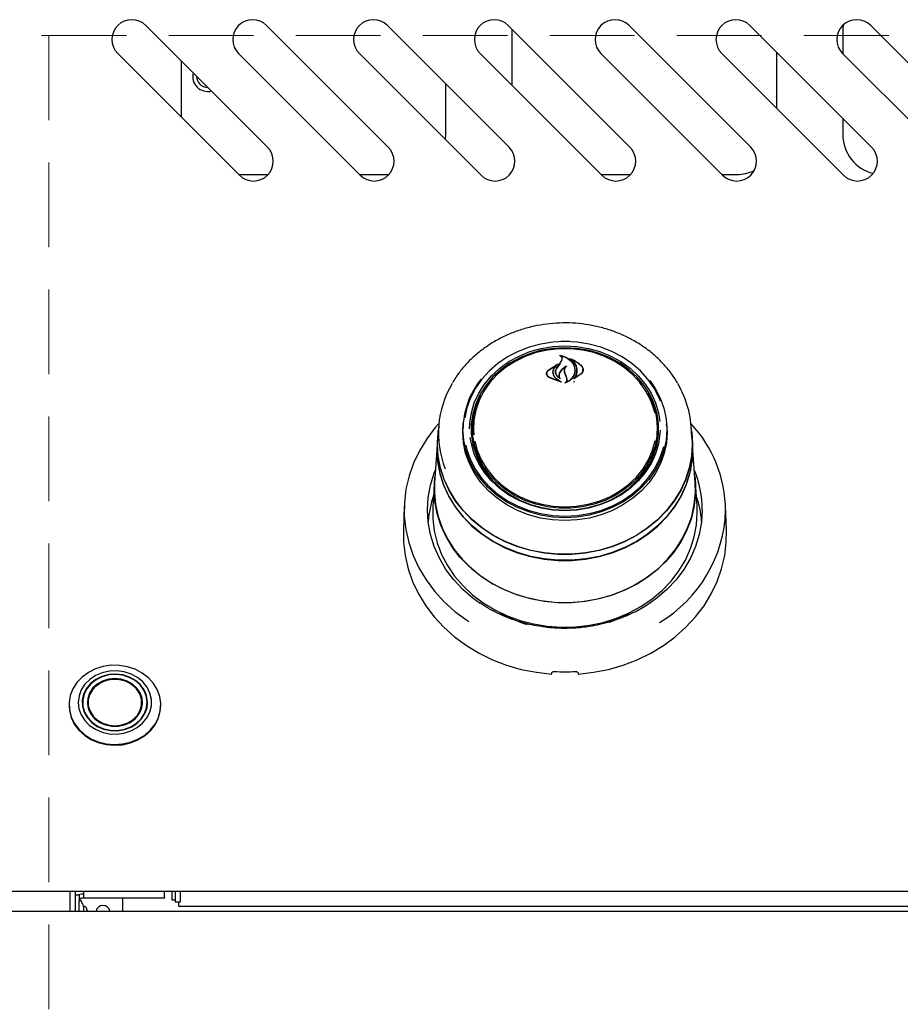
# Model space of a CAD drawing. Header units: inches. Extents: x 42 to 206, y 24 to 147.
# Tile 4 of 47: x 70 to 78, y 47 to 56. Entities that reach past the tile are written whole.
import ezdxf

# ---------------------------------------------------------------- set-up
doc = ezdxf.new("R2010")
doc.units = ezdxf.units.IN
doc.header["$LTSCALE"] = 16
doc.header["$MEASUREMENT"] = 0
doc.linetypes.add('HIDDEN', pattern=[0.075, 0.05, -0.025])
doc.layers.add('FORMAT', color=7, linetype='Continuous')

msp = doc.modelspace()

# ---------------------------------------------------------------- linework, layer by layer
at = {"color": 7, "linetype": 'Continuous', "lineweight": 25}
for p, q in [((72.2679, 55.2267), (71.1188, 56.3758)), ((73.4089, 55.2267), (72.2598, 56.3758)), ((74.5499, 55.2267), (73.4008, 56.3758)), ((75.6909, 55.2267), (74.5418, 56.3758)), ((76.8319, 55.2267), (75.6828, 56.3758)), ((77.9729, 55.2267), (76.8238, 56.3758)), ((77.7035, 56.3795), (77.7018, 56.3431)), ((79.1139, 55.2267), (77.9648, 56.3758)), ((74.5768, 56.3408), (74.5768, 55.8105)), ((77.7018, 56.3431), (77.7018, 56.1085)), ((70.8536, 56.1106), (72.0027, 54.9615)), ((71.9946, 56.1106), (73.1437, 54.9615)), ((73.1356, 56.1106), (74.2847, 54.9615)), ((74.2766, 56.1106), (75.4257, 54.9615)), ((75.4176, 56.1106), (76.5667, 54.9615)), ((76.5586, 56.1106), (77.7077, 54.9615)), ((77.0768, 55.5925), (77.0768, 56.1228)), ((77.6996, 56.1106), (78.8487, 54.9615)), ((71.4518, 56.0428), (71.4518, 55.5125)), ((71.6003, 55.8879), (71.6008, 55.8938)), ((73.9518, 55.3431), (73.9518, 55.8248)), ((71.7018, 55.7907), (71.7038, 55.7907)), ((77.7018, 55.4978), (77.7018, 55.3431)), ((73.949, 55.2973), (73.9518, 55.3431)), ((71.9962, 54.9681), (72.2741, 54.9681)), ((73.1372, 54.9681), (73.4151, 54.9681)), ((75.4192, 54.9681), (75.6971, 54.9681)), ((76.5602, 54.9681), (76.7018, 54.9681)), ((74.9871, 53.3222), (75.0768, 53.3261)), ((75.0768, 53.3261), (75.1433, 53.3239)), ((75.0309, 53.1829), (75.0484, 53.2147)), ((75.0327, 53.1854), (75.0503, 53.2184)), ((75.0382, 53.2583), (75.0382, 53.2529)), ((75.0505, 53.2197), (75.0505, 53.2256)), ((75.1342, 53.2246), (75.1342, 53.2201)), ((74.9185, 53.1178), (75.0106, 53.1759)), ((74.92, 53.1188), (74.9979, 53.1713)), ((74.9991, 53.1701), (74.9713, 53.1369)), ((74.9994, 53.1677), (74.9994, 53.1707)), ((75.0005, 53.1371), (75.0327, 53.1854)), ((75.1704, 53.1168), (75.1704, 53.1185)), ((75.247, 53.1134), (75.247, 53.1248)), ((74.9059, 53.0886), (74.9059, 53.0758)), ((75.0417, 53.0066), (74.9265, 53.0513)), ((75.0333, 53.0096), (74.9277, 53.0531)), ((74.9631, 53.0986), (74.9631, 53.0904)), ((74.9899, 53.103), (74.9899, 53.1017)), ((74.99, 53.0442), (75.0343, 53.011)), ((74.9914, 53.0453), (75.0426, 53.008)), ((75.0219, 53.071), (75.0219, 53.0574)), ((75.0257, 53.0468), (75.0257, 53.0469)), ((75.0824, 53.0742), (75.0735, 53.0991)), ((75.0736, 53.1146), (75.0736, 53.0989)), ((75.0843, 53.0753), (75.0754, 53.1006)), ((75.0941, 53.0442), (75.0824, 53.0742)), ((75.096, 53.0446), (75.0843, 53.0753)), ((75.096, 53.0225), (75.096, 53.0323)), ((75.2315, 53.0837), (75.1633, 53.0371)), ((75.1686, 53.0432), (75.1686, 53.0431)), ((75.23, 53.086), (75.1701, 53.0425)), ((75.162, 53.0066), (75.1686, 53.0173)), ((73.8836, 52.5861), (73.8765, 52.4834)), ((74.1115, 52.5344), (74.1167, 52.6217)), ((74.1158, 52.61), (74.1141, 52.5859)), ((74.2018, 52.5421), (74.2034, 52.588)), ((74.2053, 52.6158), (74.2034, 52.588)), ((75.9502, 52.588), (75.9482, 52.6158)), ((76.0394, 52.5859), (76.0377, 52.61)), ((76.2771, 52.4834), (76.2699, 52.5861)), ((73.8742, 52.4835), (73.8704, 52.4297)), ((73.8743, 52.4204), (73.8765, 52.4834)), ((75.9599, 52.5065), (75.9608, 52.5411)), ((76.2831, 52.4297), (76.2793, 52.4835)), ((76.2853, 52.3664), (76.2831, 52.4297)), ((73.8682, 52.3668), (73.8465, 52.0564)), ((76.307, 52.0564), (76.2853, 52.3668)), ((73.8443, 52.0563), (73.829, 51.8386)), ((76.3245, 51.8386), (76.3092, 52.0563)), ((73.5594, 51.8392), (73.5513, 51.6056)), ((76.3268, 51.7731), (76.3245, 51.8386)), ((76.6023, 51.6056), (76.5941, 51.8392)), ((75.0472, 50.6909), (75.0472, 50.6809)), ((75.1063, 50.6804), (75.1063, 50.6909)), ((70.3937, 49.9574), (70.3937, 49.9506)), ((70.5216, 49.9538), (70.5203, 49.9456)), ((70.5216, 49.9801), (70.5216, 49.9375)), ((71.1319, 49.9375), (71.1319, 49.9801)), ((71.1332, 49.9456), (71.1319, 49.9538)), ((71.2598, 49.9506), (71.2598, 49.9574)), ((70.574, 49.9453), (70.5712, 49.9348)), ((70.574, 49.9455), (70.5806, 49.908)), ((70.5806, 49.908), (70.5816, 49.903)), ((71.0719, 49.903), (71.0729, 49.908)), ((71.0729, 49.908), (71.0795, 49.9455)), ((71.0823, 49.9348), (71.0795, 49.9453)), ((101.9518, 48.1955), (68.4518, 48.1955)), ((70.4018, 48.1955), (70.4018, 48.008)), ((70.4518, 48.1955), (70.4518, 48.008)), ((70.5298, 48.1955), (70.5298, 48.1384)), ((71.2958, 48.1384), (71.2958, 48.1955)), ((71.368, 48.1115), (71.368, 48.1955)), ((71.3971, 48.1955), (71.3971, 48.0965)), ((71.4471, 48.0965), (71.4471, 48.1955)), ((70.4518, 48.1619), (70.4898, 48.1619)), ((70.4898, 48.1619), (70.4898, 48.0994)), ((70.4898, 48.0293), (70.4898, 48.0994)), ((70.5298, 48.1686), (70.5098, 48.1686)), ((70.5298, 48.1306), (70.5098, 48.1306)), ((70.5298, 48.1306), (70.5298, 48.1384)), ((71.2958, 48.1306), (70.5298, 48.1306)), ((70.9018, 48.008), (70.9018, 48.1306)), ((71.2958, 48.1384), (71.2958, 48.1306)), ((71.3971, 48.1115), (71.368, 48.1115)), ((71.3971, 48.0965), (71.4471, 48.0965)), ((71.4305, 48.0535), (71.4305, 48.0965)), ((68.4898, 48.008), (101.9138, 48.008)), ((70.4898, 48.008), (70.4898, 48.0293)), ((70.5328, 48.0375), (70.5328, 48.0411)), ((70.5328, 48.008), (70.5328, 48.0375)), ((70.5675, 48.008), (70.5598, 48.0367)), ((98.973, 48.0535), (71.4305, 48.0535))]:
    msp.add_line(p, q, dxfattribs=at)
at = {"color": 7, "linetype": 'Continuous', "lineweight": 25, "flags": 128}
for points in [[(75.0768, 53.3906), (74.9619, 53.3846), (74.8487, 53.3666), (74.7388, 53.337), (74.6338, 53.2961), (74.5353, 53.2445), (74.4447, 53.183), (74.3633, 53.1126), (74.2923, 53.0341), (74.2328, 52.9488), (74.1856, 52.8579), (74.1513, 52.7627), (74.1313, 52.6698)], [(74.1772, 52.5653), (74.179, 52.6191), (74.1931, 52.7162), (74.2212, 52.8109), (74.2628, 52.9019), (74.3172, 52.9876), (74.3836, 53.0668), (74.461, 53.1381), (74.548, 53.2005), (74.6434, 53.2529), (74.7456, 53.2945), (74.853, 53.3248), (74.964, 53.3431), (75.0768, 53.3492)], [(75.0768, 53.3316), (74.9658, 53.3255), (74.8565, 53.3075), (74.7507, 53.2777), (74.6501, 53.2367), (74.5562, 53.1851), (74.4705, 53.1237), (74.3944, 53.0535), (74.329, 52.9756), (74.2754, 52.8912), (74.2345, 52.8016), (74.2068, 52.7083), (74.1929, 52.6128), (74.1929, 52.5164), (74.2068, 52.4209), (74.2345, 52.3276), (74.2754, 52.238), (74.329, 52.1536), (74.3944, 52.0757), (74.4705, 52.0055), (74.5562, 51.9441), (74.6501, 51.8925), (74.7507, 51.8515), (74.8565, 51.8217), (74.9658, 51.8037), (75.0768, 51.7976), (75.1878, 51.8037), (75.297, 51.8217), (75.4028, 51.8515), (75.5034, 51.8925), (75.5973, 51.9441), (75.683, 52.0055), (75.7592, 52.0757), (75.8245, 52.1536), (75.8781, 52.238), (75.919, 52.3276), (75.9467, 52.4209), (75.9606, 52.5164), (75.9606, 52.6128), (75.9467, 52.7083), (75.919, 52.8016), (75.8781, 52.8912), (75.8245, 52.9756), (75.7592, 53.0535), (75.683, 53.1237), (75.5973, 53.1851), (75.5034, 53.2367), (75.4028, 53.2777), (75.297, 53.3075), (75.1878, 53.3255), (75.0768, 53.3316)], [(75.9251, 52.7168), (75.9189, 52.7421), (75.8874, 52.834), (75.8426, 52.9217), (75.7852, 53.0037), (75.7162, 53.0786), (75.6367, 53.1453), (75.548, 53.2026), (75.4516, 53.2497), (75.349, 53.2856), (75.2419, 53.31), (75.1321, 53.3222), (75.0214, 53.3222), (74.9116, 53.31), (74.8046, 53.2856), (74.702, 53.2497), (74.6055, 53.2026), (74.5168, 53.1453), (74.4373, 53.0786), (74.3683, 53.0037), (74.3109, 52.9217), (74.2661, 52.834), (74.2346, 52.7421), (74.2169, 52.6475), (74.2134, 52.5517), (74.2164, 52.5083)], [(75.042, 53.3928), (75.0768, 53.3933), (75.1206, 53.3925)], [(75.9803, 52.828), (75.9679, 52.8579), (75.9207, 52.9488), (75.8612, 53.0341), (75.7902, 53.1126), (75.7088, 53.183), (75.6182, 53.2445), (75.5197, 53.2961), (75.4147, 53.337), (75.3049, 53.3666), (75.1916, 53.3846), (75.0768, 53.3906)], [(75.0768, 53.3492), (75.1895, 53.3431), (75.3005, 53.3248), (75.4079, 53.2945), (75.5101, 53.2529), (75.6055, 53.2005), (75.6925, 53.1381), (75.7699, 53.0668), (75.8363, 52.9876), (75.8907, 52.9019), (75.9323, 52.8109), (75.9604, 52.7162), (75.9731, 52.636)], [(75.8785, 53.0211), (75.9292, 52.9471), (75.9769, 52.8552), (76.0115, 52.7591), (76.0324, 52.6601), (76.0395, 52.5596), (76.0324, 52.4591), (76.0115, 52.3601), (75.9769, 52.264), (75.9292, 52.1722), (75.869, 52.086), (75.7973, 52.0067), (75.7151, 51.9356), (75.6236, 51.8735), (75.5241, 51.8214), (75.4181, 51.7801), (75.3071, 51.7501), (75.1928, 51.732), (75.0768, 51.7259), (74.9607, 51.732), (74.8464, 51.7501), (74.7354, 51.7801), (74.6294, 51.8214), (74.5299, 51.8735), (74.4384, 51.9356), (74.3562, 52.0067), (74.2845, 52.086), (74.2243, 52.1722), (74.1766, 52.264), (74.142, 52.3601), (74.1211, 52.4591), (74.1141, 52.5596), (74.1141, 52.5596)], [(75.8612, 52.9019), (75.8751, 52.8761), (75.9137, 52.7852), (75.9386, 52.6907), (75.9494, 52.5943), (75.9458, 52.4975), (75.9279, 52.4018), (75.8961, 52.3089), (75.8508, 52.2203), (75.7928, 52.1375), (75.7231, 52.0618), (75.6427, 51.9944), (75.553, 51.9364), (75.4556, 51.8889), (75.3519, 51.8525), (75.2436, 51.8279), (75.1327, 51.8155), (75.0208, 51.8155), (74.9099, 51.8279), (74.8017, 51.8525), (74.698, 51.8889), (74.6005, 51.9364), (74.5108, 51.9944), (74.4305, 52.0618), (74.3607, 52.1375), (74.3027, 52.2203), (74.2574, 52.3089), (74.2256, 52.4018), (74.2077, 52.4975), (74.2042, 52.5943), (74.2149, 52.6907), (74.2398, 52.7852), (74.2784, 52.8761), (74.28, 52.8793)], [(73.8861, 52.615), (73.8526, 52.5769), (73.7717, 52.4709), (73.7029, 52.3587), (73.647, 52.2412), (73.6044, 52.1197), (73.5756, 51.9951), (73.5608, 51.8687), (73.5602, 51.7417), (73.5737, 51.6152), (73.6013, 51.4905), (73.6426, 51.3686), (73.6973, 51.2507), (73.7649, 51.138), (73.8447, 51.0314), (73.9361, 50.932), (74.0381, 50.8407), (74.1498, 50.7584), (74.1683, 50.7462)], [(76.0368, 52.6217), (76.0421, 52.5344), (76.035, 52.4337), (76.014, 52.3344), (75.9793, 52.238), (75.9315, 52.1459), (75.8712, 52.0596), (75.7993, 51.9801), (75.7169, 51.9087), (75.6251, 51.8465), (75.5254, 51.7942), (75.4191, 51.7528), (75.3078, 51.7228), (75.1931, 51.7046), (75.0768, 51.6985), (74.9604, 51.7046), (74.8457, 51.7228), (74.7345, 51.7528), (74.6282, 51.7942), (74.5284, 51.8465), (74.4366, 51.9087), (74.3542, 51.9801), (74.2823, 52.0596), (74.222, 52.1459), (74.1742, 52.238), (74.1395, 52.3344), (74.1185, 52.4337), (74.1115, 52.5344)], [(73.872, 52.4204), (73.879, 52.5332), (73.881, 52.5476)], [(76.2726, 52.5476), (76.2745, 52.5332), (76.2815, 52.4204), (76.2745, 52.3076), (76.2534, 52.1961), (76.2185, 52.0872), (76.1702, 51.9823), (76.1091, 51.8825), (76.0359, 51.789), (75.9514, 51.7029), (75.8567, 51.6252), (75.7529, 51.5568), (75.6411, 51.4986), (75.5227, 51.4511), (75.3991, 51.415), (75.2717, 51.3908), (75.142, 51.3785), (75.0115, 51.3785), (74.8818, 51.3908), (74.7544, 51.415), (74.6308, 51.4511), (74.5124, 51.4986), (74.4006, 51.5568), (74.2968, 51.6252), (74.2021, 51.7029), (74.1176, 51.789), (74.0444, 51.8825), (73.9833, 51.9823), (73.935, 52.0872), (73.9001, 52.1961), (73.879, 52.3076), (73.872, 52.4204), (73.872, 52.4204)], [(76.2771, 52.4834), (76.2793, 52.4204), (76.2722, 52.3078), (76.2511, 52.1965), (76.2163, 52.0879), (76.1681, 51.9831), (76.1071, 51.8835), (76.0341, 51.7902), (75.9498, 51.7042), (75.8552, 51.6267), (75.7516, 51.5584), (75.64, 51.5003), (75.5218, 51.453), (75.3985, 51.417), (75.2713, 51.3927), (75.1419, 51.3805), (75.0117, 51.3805), (74.8822, 51.3927), (74.7551, 51.417), (74.6317, 51.453), (74.5135, 51.5003), (74.4019, 51.5584), (74.2983, 51.6267), (74.2037, 51.7042), (74.1195, 51.7902), (74.0464, 51.8835), (73.9854, 51.9831), (73.9372, 52.0879), (73.9024, 52.1965), (73.8813, 52.3078), (73.8743, 52.4204)], [(75.9761, 52.5532), (75.9745, 52.5213), (75.9604, 52.4242), (75.9323, 52.3295), (75.8907, 52.2385), (75.8363, 52.1528), (75.7699, 52.0736), (75.6925, 52.0023), (75.6055, 51.94), (75.5101, 51.8875), (75.4079, 51.8459), (75.3005, 51.8156), (75.1895, 51.7973), (75.0768, 51.7912), (74.964, 51.7973), (74.853, 51.8156), (74.7456, 51.8459), (74.6434, 51.8875), (74.548, 51.94), (74.461, 52.0023), (74.3836, 52.0736), (74.3172, 52.1528), (74.2628, 52.2385), (74.2212, 52.3295), (74.1931, 52.4242), (74.1828, 52.4832)], [(73.8704, 52.4297), (73.8682, 52.3664), (73.8753, 52.2532), (73.8964, 52.1414), (73.9315, 52.0322), (73.9799, 51.9269), (74.0412, 51.8268), (74.1146, 51.733), (74.1993, 51.6466), (74.2943, 51.5687), (74.3985, 51.5001), (74.5107, 51.4417), (74.6294, 51.3941), (74.7534, 51.3579), (74.8812, 51.3335), (75.0113, 51.3213), (75.1422, 51.3213), (75.2723, 51.3335), (75.4001, 51.3579), (75.5241, 51.3941), (75.6429, 51.4417), (75.755, 51.5001), (75.8592, 51.5687), (75.9542, 51.6466), (76.0389, 51.733), (76.1123, 51.8268), (76.1736, 51.9269), (76.2221, 52.0322), (76.2571, 52.1414), (76.2782, 52.2532), (76.2853, 52.3664), (76.2853, 52.3664)], [(76.2652, 52.1876), (76.2549, 52.1423), (76.22, 52.0333), (76.1716, 51.9282), (76.1104, 51.8283), (76.0371, 51.7346), (75.9526, 51.6484), (75.8577, 51.5706), (75.7537, 51.5022), (75.6418, 51.4438), (75.5233, 51.3963), (75.3995, 51.3602), (75.2719, 51.3359), (75.1421, 51.3237), (75.0114, 51.3237), (74.8816, 51.3359), (74.754, 51.3602), (74.6302, 51.3963), (74.5117, 51.4438), (74.3998, 51.5022), (74.2958, 51.5706), (74.201, 51.6484), (74.1164, 51.7346), (74.0431, 51.8283), (73.9819, 51.9282), (73.9336, 52.0333), (73.8986, 52.1423), (73.8775, 52.2539), (73.8704, 52.3669), (73.8707, 52.3908)], [(74.1401, 52.4123), (74.1513, 52.3677), (74.1856, 52.2725), (74.2328, 52.1816), (74.2923, 52.0963), (74.3633, 52.0178), (74.4447, 51.9474), (74.5353, 51.8859), (74.6338, 51.8343), (74.7388, 51.7934), (74.8487, 51.7638), (74.9619, 51.7458), (75.0768, 51.7398), (75.1916, 51.7458), (75.3049, 51.7638), (75.4147, 51.7934), (75.5197, 51.8343), (75.6182, 51.8859), (75.7088, 51.9474), (75.7902, 52.0178), (75.8612, 52.0963), (75.9207, 52.1816), (75.9679, 52.2725), (76.0022, 52.3677), (76.0101, 52.3979)], [(74.2253, 52.4496), (74.2486, 52.3628), (74.2869, 52.2728), (74.3381, 52.1878), (74.4014, 52.1092), (74.4758, 52.0383), (74.5601, 51.9761), (74.6529, 51.9238), (74.7526, 51.8822), (74.8576, 51.852), (74.9663, 51.8337), (75.0768, 51.8275)], [(75.0768, 51.8275), (75.1872, 51.8337), (75.2959, 51.852), (75.4009, 51.8822), (75.5007, 51.9238), (75.5934, 51.9761), (75.6777, 52.0383), (75.7521, 52.1092), (75.8155, 52.1878), (75.8667, 52.2728), (75.9049, 52.3628), (75.9294, 52.4555)], [(74.2749, 50.9158), (74.2085, 50.9642), (74.1125, 51.0474), (74.027, 51.1388), (73.953, 51.2375), (73.8914, 51.3423), (73.8427, 51.4521), (73.8075, 51.5657), (73.7863, 51.6819), (73.7792, 51.7993), (73.7863, 51.9168), (73.8075, 52.033), (73.8427, 52.1466), (73.855, 52.1777)], [(73.842, 51.9916), (73.849, 52.1053), (73.8509, 52.1196)], [(76.3026, 52.1196), (76.3097, 52.0485), (76.3097, 51.9347), (76.2958, 51.8215), (76.268, 51.7103), (76.2267, 51.6022), (76.1724, 51.4986), (76.1057, 51.4005), (76.0273, 51.3091), (75.9381, 51.2255), (75.8392, 51.1505), (75.7317, 51.0851), (75.6167, 51.03), (75.4956, 50.9857), (75.3698, 50.9529), (75.2406, 50.9318), (75.1096, 50.9227), (74.9782, 50.9257), (74.848, 50.9408), (74.7203, 50.9678), (74.5967, 51.0064), (74.4785, 51.0562), (74.367, 51.1166), (74.2637, 51.1869), (74.1695, 51.2663), (74.0856, 51.3539), (74.013, 51.4488), (73.9524, 51.5498), (73.9045, 51.6558), (73.8699, 51.7656), (73.849, 51.878), (73.842, 51.9916), (73.842, 51.9916)], [(73.8465, 52.0564), (73.8447, 51.9635), (73.8551, 51.8502), (73.8794, 51.7385), (73.9173, 51.6298), (73.9683, 51.5251), (74.0319, 51.4257), (74.1073, 51.3327), (74.1937, 51.2472), (74.2901, 51.1701), (74.3954, 51.1024), (74.5084, 51.0447), (74.6279, 50.9978), (74.7525, 50.9621), (74.8807, 50.9381), (75.0112, 50.926), (75.1424, 50.926), (75.2728, 50.9381), (75.401, 50.9621), (75.5256, 50.9978), (75.6451, 51.0447), (75.7581, 51.1024), (75.8634, 51.1701), (75.9598, 51.2472), (76.0462, 51.3327), (76.1216, 51.4257), (76.1852, 51.5251), (76.2362, 51.6298), (76.2741, 51.7385), (76.2984, 51.8502), (76.3089, 51.9635), (76.307, 52.0564)], [(73.829, 51.8386), (73.8285, 51.8307), (73.8285, 51.7155), (73.8427, 51.6009), (73.8708, 51.4883), (73.9126, 51.3789), (73.9676, 51.274), (74.0351, 51.1747), (74.1145, 51.0822), (74.2047, 50.9975), (74.3049, 50.9217), (74.4137, 50.8554), (74.5301, 50.7996), (74.6527, 50.7548), (74.7801, 50.7215), (74.9108, 50.7002), (75.0435, 50.691), (75.1765, 50.694), (75.3084, 50.7093), (75.4376, 50.7367), (75.5628, 50.7758), (75.6824, 50.8262), (75.7952, 50.8873), (75.8999, 50.9584), (75.9952, 51.0388), (76.0801, 51.1275), (76.1537, 51.2236), (76.215, 51.3258), (76.2635, 51.4331), (76.2985, 51.5443), (76.3197, 51.6581), (76.3268, 51.7731), (76.3268, 51.7731)], [(76.3743, 51.7993), (76.3672, 51.6819), (76.346, 51.5657), (76.3108, 51.4521), (76.2622, 51.3423), (76.2005, 51.2375), (76.1265, 51.1388), (76.041, 51.0474), (75.945, 50.9642), (75.8395, 50.8902), (75.7399, 50.8334)], [(73.5513, 51.6056), (73.5528, 51.4935), (73.5678, 51.3679), (73.5965, 51.244), (73.6387, 51.1231), (73.694, 51.0062), (73.762, 50.8945), (73.842, 50.7888), (73.9333, 50.6903), (74.035, 50.5998), (74.1463, 50.518), (74.266, 50.4459), (74.3931, 50.384), (74.5265, 50.3329), (74.6649, 50.293), (74.8071, 50.2648), (74.9518, 50.2484)], [(75.2018, 50.2484), (75.3464, 50.2648), (75.4886, 50.293), (75.627, 50.3329), (75.7604, 50.384), (75.8875, 50.4459), (76.0073, 50.518), (76.1185, 50.5998), (76.2202, 50.6903), (76.3115, 50.7888), (76.3915, 50.8945), (76.4595, 51.0062), (76.5148, 51.1231), (76.5571, 51.244), (76.5858, 51.3679), (76.6007, 51.4935), (76.6023, 51.6056)], [(71.0189, 50.2936), (70.9465, 50.3179), (70.8703, 50.3306), (70.7926, 50.3313), (70.7161, 50.32), (70.6431, 50.2971), (70.576, 50.2633), (70.517, 50.2196), (70.468, 50.1675), (70.4304, 50.1086), (70.4056, 50.0449), (70.3944, 49.9784), (70.397, 49.9112), (70.4134, 49.8454), (70.4432, 49.7833), (70.4852, 49.7268), (70.5383, 49.6777), (70.6006, 49.6376), (70.6702, 49.6078), (70.7448, 49.5892), (70.822, 49.5824), (70.8994, 49.5877), (70.9745, 49.6049), (71.0448, 49.6334), (71.1081, 49.6723), (71.1624, 49.7204), (71.2059, 49.7761), (71.2371, 49.8377), (71.2552, 49.903), (71.2596, 49.9702), (71.25, 50.0369), (71.2268, 50.1011), (71.1908, 50.1606), (71.143, 50.2136), (71.0851, 50.2584), (71.0189, 50.2936)], [(70.9803, 50.2487), (70.9147, 50.27), (70.8456, 50.2794), (70.7756, 50.2765), (70.7078, 50.2615), (70.6448, 50.235), (70.5892, 50.1981), (70.5434, 50.1522), (70.5092, 50.0993), (70.488, 50.0415), (70.4807, 49.9812), (70.4875, 49.9208), (70.5082, 49.8629), (70.542, 49.8098), (70.5874, 49.7636), (70.6426, 49.7263), (70.7054, 49.6994), (70.7731, 49.684), (70.843, 49.6807), (70.9123, 49.6896), (70.978, 49.7105), (71.0376, 49.7424), (71.0885, 49.784), (71.1287, 49.8337), (71.1566, 49.8893), (71.1709, 49.9487), (71.1712, 50.0093), (71.1574, 50.0688), (71.13, 50.1246), (71.0902, 50.1745), (71.0396, 50.2164), (70.9803, 50.2487)], [(70.9639, 50.2199), (70.9011, 50.2399), (70.8349, 50.2476), (70.7683, 50.2429), (70.7044, 50.2259), (70.6463, 50.1974), (70.5966, 50.1587), (70.5576, 50.1116), (70.5313, 50.0585), (70.5187, 50.0016), (70.5206, 49.9438), (70.5367, 49.8876), (70.5665, 49.8358), (70.6084, 49.7907), (70.6605, 49.7545), (70.7204, 49.7288), (70.7852, 49.7149), (70.852, 49.7133), (70.9177, 49.7243), (70.979, 49.7472), (71.0333, 49.781), (71.0779, 49.8241), (71.1107, 49.8745), (71.1303, 49.9298), (71.1357, 49.9875), (71.1266, 50.0449), (71.1035, 50.0992), (71.0675, 50.1479), (71.0202, 50.1888), (70.9639, 50.2199)], [(70.9621, 50.2169), (70.9002, 50.2366), (70.8348, 50.2442), (70.7691, 50.2396), (70.706, 50.2227), (70.6486, 50.1946), (70.5995, 50.1564), (70.561, 50.11), (70.535, 50.0575), (70.5226, 50.0013), (70.5245, 49.9442), (70.5404, 49.8888), (70.5698, 49.8376), (70.6112, 49.7931), (70.6626, 49.7573), (70.7217, 49.732), (70.7858, 49.7182), (70.8517, 49.7167), (70.9165, 49.7275), (70.9771, 49.7501), (71.0307, 49.7835), (71.0747, 49.8261), (71.1071, 49.8758), (71.1264, 49.9305), (71.1318, 49.9874), (71.1228, 50.044), (71.1, 50.0976), (71.0644, 50.1458), (71.0178, 50.1861), (70.9621, 50.2169)], [(70.9425, 50.1825), (70.8855, 50.2002), (70.8253, 50.206), (70.7652, 50.1996), (70.7084, 50.1814), (70.658, 50.1523), (70.6167, 50.1139), (70.5867, 50.0684), (70.5696, 50.018), (70.5665, 49.9657), (70.5773, 49.9141), (70.6016, 49.866), (70.6381, 49.8241), (70.6847, 49.7907), (70.7389, 49.7674), (70.798, 49.7556), (70.8585, 49.7559), (70.9174, 49.7683), (70.9713, 49.7921), (71.0175, 49.826), (71.0534, 49.8683), (71.077, 49.9165), (71.0872, 49.9682), (71.0834, 50.0206), (71.0657, 50.0707), (71.0351, 50.116), (70.9933, 50.1539), (70.9425, 50.1825)], [(70.7133, 49.7805), (70.6635, 49.8086), (70.6225, 49.8458), (70.5925, 49.8901), (70.5752, 49.9393), (70.5714, 49.9906), (70.5814, 50.0413), (70.6046, 50.0886), (70.6398, 50.1301), (70.685, 50.1633), (70.7379, 50.1867), (70.7956, 50.1988), (70.855, 50.1991), (70.9128, 50.1875), (70.9661, 50.1647), (71.0118, 50.1319), (71.0475, 50.0908), (71.0713, 50.0437), (71.082, 49.9931), (71.0788, 49.9418), (71.0621, 49.8925), (71.0327, 49.8478), (70.9922, 49.8102), (70.9428, 49.7817), (70.8871, 49.7638), (70.8282, 49.7576), (70.7692, 49.7632), (70.7133, 49.7805)], [(70.9393, 50.177), (70.8817, 50.1946), (70.8208, 50.1998), (70.7602, 50.1922), (70.7036, 50.1722), (70.654, 50.1411), (70.6146, 50.1006), (70.5874, 50.0531), (70.5742, 50.0014), (70.5756, 49.9485), (70.5917, 49.8973), (70.6214, 49.851), (70.663, 49.8122), (70.7142, 49.7831), (70.7719, 49.7655), (70.8327, 49.7604), (70.8933, 49.768), (70.95, 49.788), (70.9995, 49.8191), (71.0389, 49.8595), (71.0661, 49.907), (71.0793, 49.9587), (71.0779, 50.0117), (71.0618, 50.0628), (71.0321, 50.1092), (70.9905, 50.148), (70.9393, 50.177)], [(70.3937, 49.9506), (70.397, 49.9043), (70.4134, 49.8386), (70.4432, 49.7764), (70.4852, 49.7199), (70.5383, 49.6708), (70.6006, 49.6307), (70.6702, 49.6009), (70.7448, 49.5823), (70.822, 49.5755), (70.8994, 49.5808), (70.9745, 49.598), (71.0448, 49.6265), (71.1081, 49.6654), (71.1624, 49.7135), (71.2059, 49.7692), (71.2371, 49.8308), (71.2552, 49.8962), (71.2598, 49.9506)]]:
    msp.add_lwpolyline(points, dxfattribs=at)
at = {"color": 7, "linetype": 'Continuous', "lineweight": 25}
for centre, radius, start, end in [((70.9862, 56.2432), 0.1875, 45, 225), ((72.1272, 56.2432), 0.1875, 45, 225), ((73.2682, 56.2432), 0.1875, 45, 225), ((74.4092, 56.2432), 0.1875, 45, 225), ((75.5502, 56.2432), 0.1875, 45, 225), ((76.6912, 56.2432), 0.1875, 45, 225), ((77.8322, 56.2432), 0.1875, 45, 225), ((71.7018, 55.8922), 0.1395, 165.2572, 284.7428), ((71.7018, 55.8922), 0.1015, 178.83057, 270), ((78.0768, 55.3431), 0.375, 180, 256.31633), ((72.1353, 55.0941), 0.1875, 225, 45), ((73.2763, 55.0941), 0.1875, 225, 45), ((74.4173, 55.0941), 0.1875, 225, 45), ((75.5583, 55.0941), 0.1875, 225, 45), ((76.6993, 55.0941), 0.1875, 225, 45), ((77.8403, 55.0941), 0.1875, 225, 45), ((76.7018, 55.3431), 0.375, 270, 295.68874), ((82.6622, 47.926), 9.2667, 145.43892, 145.79172), ((74.8785, 52.552), 0.7645, 140.91744, 179.43212), ((74.7957, 52.524), 0.9137, 149.02788, 201.59538), ((75.3453, 52.5196), 0.9268, 0.24129, 30.67799), ((74.8653, 52.5407), 0.6725, 156.86183, 182.91012), ((75.2853, 52.54), 0.6754, 0.09861, 23.09483), ((75.2802, 52.5434), 0.6715, 333.21945, 3.80786), ((75.3798, 51.7853), 1.215, 0.39496, 43.07139), ((74.8762, 52.5443), 0.6745, 180.18728, 206.74267), ((75.382, 51.7974), 0.9923, 0.11171, 22.53743), ((74.7695, 51.6141), 0.9872, 161.05253, 175.54991), ((75.384, 51.6141), 0.9872, 4.45009, 18.94747), ((75.3216, 51.8329), 1.2738, 300.62074, 358.23551), ((75.0517, 51.8195), 1.1511, 239.38901, 253.31273), ((75.1084, 51.8063), 1.1364, 290.03736, 300.66408), ((75.0768, 52.0305), 1.7608, 266.81861, 273.18139), ((70.5098, 48.1106), 0.058, 90, 117.91774), ((70.5098, 48.1106), 0.02, 90, 180), ((70.7143, 47.9936), 0.0675, 12.28782, 167.71218)]:
    msp.add_arc(centre, radius, start, end, dxfattribs=at)
for centre, major_axis, start_param, end_param in [((74.7648, 50.4974), (1.5475, 9.0333), 4.689058, 4.69059), ((75.3887, 50.4974), (-1.5475, 9.0333), 1.592595, 1.594127)]:
    msp.add_ellipse(centre, major_axis=major_axis, ratio=0.024697, start_param=start_param, end_param=end_param, dxfattribs=at)
for points, knots in [([(76.14, 52.9985), (76.1226, 53.0266), (76.086, 53.086), (76.017, 53.1697), (75.9368, 53.2501), (75.8474, 53.3227), (75.7499, 53.3871), (75.6454, 53.4425), (75.535, 53.4883), (75.4197, 53.5241), (75.3009, 53.5494), (75.1797, 53.564), (75.0574, 53.5677), (74.9353, 53.5605), (74.8146, 53.5425), (74.6966, 53.5138), (74.5826, 53.4748), (74.4738, 53.4257), (74.3712, 53.3672), (74.276, 53.2998), (74.189, 53.2244), (74.1119, 53.1412), (74.0535, 53.0662), (74.0253, 53.0171), (74.0155, 52.9999)], [0, 0, 0, 0, 0.041689, 0.088111, 0.134593, 0.181131, 0.227717, 0.274343, 0.321001, 0.367685, 0.414387, 0.461104, 0.507831, 0.554567, 0.601309, 0.648053, 0.694797, 0.741535, 0.788262, 0.834971, 0.881651, 0.928292, 0.974883, 1, 1, 1, 1]), ([(75.0306, 53.2556), (75.0305, 53.2557), (75.0303, 53.2558), (75.0302, 53.2561), (75.0302, 53.2563), (75.0302, 53.2566), (75.0304, 53.2568), (75.0307, 53.257), (75.0311, 53.257), (75.0313, 53.257), (75.0314, 53.257), (75.0314, 53.257)], [0, 0, 0, 0, 0.122958, 0.245848, 0.370364, 0.495902, 0.620786, 0.743612, 0.86394, 0.982468, 1, 1, 1, 1]), ([(75.0484, 53.2147), (75.0495, 53.2189), (75.0517, 53.2274), (75.0477, 53.2401), (75.04, 53.2497), (75.0331, 53.254), (75.0306, 53.2556)], [0, 0, 0, 0, 0.278319, 0.5566035, 0.8352839, 1, 1, 1, 1]), ([(75.0314, 53.257), (75.0497, 53.252), (75.0881, 53.2415), (75.1344, 53.2081), (75.157, 53.1767), (75.1643, 53.1585), (75.1652, 53.1562)], [0, 0, 0, 0, 0.296384, 0.623257, 0.953009, 1, 1, 1, 1]), ([(75.0395, 53.2591), (75.0394, 53.2591), (75.0392, 53.2592), (75.0389, 53.2591), (75.0386, 53.259), (75.0384, 53.2588), (75.0382, 53.2585), (75.0382, 53.2582), (75.0383, 53.258), (75.0384, 53.2579), (75.0385, 53.2578)], [0, 0, 0, 0, 0.125682, 0.251371, 0.377027, 0.503505, 0.631368, 0.760594, 0.890567, 1, 1, 1, 1]), ([(75.0503, 53.2184), (75.0514, 53.2229), (75.0537, 53.2319), (75.0496, 53.2455), (75.0432, 53.2538), (75.0389, 53.2575), (75.0385, 53.2578)], [0, 0, 0, 0, 0.322031, 0.64419, 0.966616, 1, 1, 1, 1]), ([(75.0395, 53.2591), (75.0578, 53.253), (75.0955, 53.2405), (75.14, 53.2046), (75.1556, 53.1737), (75.1632, 53.1585)], [0, 0, 0, 0, 0.321882, 0.666054, 1, 1, 1, 1]), ([(75.1221, 53.2257), (75.122, 53.2258), (75.1219, 53.2259), (75.1217, 53.2262), (75.1217, 53.2264), (75.1218, 53.2267), (75.122, 53.2269), (75.1223, 53.2271), (75.1226, 53.2271), (75.1229, 53.2271), (75.1231, 53.2271), (75.1231, 53.227)], [0, 0, 0, 0, 0.1174, 0.234738, 0.353577, 0.473635, 0.593524, 0.711905, 0.828134, 0.942556, 1, 1, 1, 1]), ([(75.1895, 53.0929), (75.1905, 53.1092), (75.1925, 53.1419), (75.169, 53.1879), (75.1409, 53.2141), (75.1235, 53.2249), (75.1221, 53.2257)], [0, 0, 0, 0, 0.324347, 0.648697, 0.972588, 1, 1, 1, 1]), ([(75.1231, 53.227), (75.1492, 53.2162), (75.1901, 53.1992), (75.2205, 53.1718), (75.2315, 53.1618)], [0, 0, 0, 0, 0.635991, 1, 1, 1, 1]), ([(75.1356, 53.2253), (75.1355, 53.2253), (75.1353, 53.2254), (75.1349, 53.2253), (75.1346, 53.2252), (75.1344, 53.2251), (75.1342, 53.2248), (75.1341, 53.2246), (75.1342, 53.2243), (75.1343, 53.2241), (75.1344, 53.224), (75.1345, 53.224)], [0, 0, 0, 0, 0.1163552, 0.2327177, 0.3490124, 0.4659418, 0.5840011, 0.7032071, 0.8230762, 0.942819, 1, 1, 1, 1]), ([(75.1915, 53.0938), (75.1924, 53.1106), (75.1944, 53.1441), (75.1727, 53.1903), (75.1466, 53.2133), (75.1345, 53.224)], [0, 0, 0, 0, 0.348804, 0.697654, 1, 1, 1, 1]), ([(75.1356, 53.2253), (75.1609, 53.213), (75.1961, 53.1961), (75.2225, 53.171), (75.23, 53.1639)], [0, 0, 0, 0, 0.718758, 1, 1, 1, 1]), ([(74.9265, 53.0513), (74.9217, 53.0548), (74.9121, 53.0617), (74.9045, 53.0763), (74.9031, 53.0919), (74.908, 53.1065), (74.9152, 53.1143), (74.9185, 53.1178)], [0, 0, 0, 0, 0.206317, 0.412583, 0.61997, 0.827569, 1, 1, 1, 1]), ([(74.9277, 53.0531), (74.9231, 53.0566), (74.9139, 53.0634), (74.9065, 53.0778), (74.9052, 53.0931), (74.9098, 53.1076), (74.9168, 53.1153), (74.92, 53.1188)], [0, 0, 0, 0, 0.205659, 0.411397, 0.617777, 0.824282, 1, 1, 1, 1]), ([(74.9713, 53.1369), (74.9671, 53.1275), (74.9616, 53.1154), (74.9612, 53.1027), (74.9611, 53.0999)], [0, 0, 0, 0, 0.775744, 1, 1, 1, 1]), ([(74.9731, 53.134), (74.9689, 53.125), (74.9636, 53.1134), (74.9632, 53.1013), (74.9631, 53.0986)], [0, 0, 0, 0, 0.779129, 1, 1, 1, 1]), ([(75.0117, 53.1746), (75.0015, 53.1665), (74.9862, 53.1543), (74.9764, 53.1391), (74.9731, 53.134)], [0, 0, 0, 0, 0.666173, 1, 1, 1, 1]), ([(75.029, 53.0414), (75.0219, 53.0459), (75.0067, 53.0553), (74.992, 53.0762), (74.9862, 53.1003), (74.9899, 53.1209), (74.9965, 53.132), (74.9987, 53.1358)], [0, 0, 0, 0, 0.199029, 0.425617, 0.654006, 0.8841, 1, 1, 1, 1]), ([(75.0241, 53.0463), (75.0176, 53.0511), (75.0038, 53.0616), (74.9916, 53.0833), (74.9884, 53.1078), (74.9936, 53.1261), (74.9993, 53.1352), (75.0005, 53.1371)], [0, 0, 0, 0, 0.211272, 0.452056, 0.6939, 0.936584, 1, 1, 1, 1]), ([(74.9991, 53.1701), (74.9992, 53.1702), (74.9993, 53.1703), (74.9994, 53.1706), (74.9994, 53.1709), (74.9992, 53.1711), (74.999, 53.1713), (74.9987, 53.1714), (74.9983, 53.1715), (74.9981, 53.1714), (74.9979, 53.1714), (74.9979, 53.1713)], [0, 0, 0, 0, 0.118329, 0.236631, 0.355578, 0.474929, 0.59401, 0.712266, 0.829512, 0.946013, 1, 1, 1, 1]), ([(75.0106, 53.1759), (75.0107, 53.1759), (75.0109, 53.176), (75.0113, 53.176), (75.0116, 53.1759), (75.0118, 53.1757), (75.012, 53.1755), (75.0121, 53.1752), (75.0121, 53.175), (75.0119, 53.1748), (75.0118, 53.1746), (75.0117, 53.1746)], [0, 0, 0, 0, 0.113231, 0.226474, 0.339585, 0.453555, 0.569121, 0.686353, 0.8046, 0.922734, 1, 1, 1, 1]), ([(75.0894, 53.1562), (75.0755, 53.1477), (75.0505, 53.1324), (75.035, 53.1103), (75.0281, 53.1004)], [0, 0, 0, 0, 0.554435, 1, 1, 1, 1]), ([(75.0817, 53.1476), (75.0684, 53.1386), (75.0476, 53.1244), (75.0346, 53.1054), (75.0299, 53.0986)], [0, 0, 0, 0, 0.641489, 1, 1, 1, 1]), ([(75.0735, 53.0991), (75.0724, 53.1066), (75.0702, 53.1216), (75.0767, 53.1377), (75.0823, 53.1454), (75.0832, 53.1466)], [0, 0, 0, 0, 0.456278, 0.912535, 1, 1, 1, 1]), ([(75.0754, 53.1006), (75.0744, 53.108), (75.0722, 53.1229), (75.0795, 53.1418), (75.0877, 53.1515), (75.0907, 53.155)], [0, 0, 0, 0, 0.387704, 0.775509, 1, 1, 1, 1]), ([(75.0894, 53.1562), (75.0895, 53.1562), (75.0897, 53.1563), (75.0901, 53.1563), (75.0904, 53.1562), (75.0907, 53.1561), (75.0909, 53.1559), (75.091, 53.1556), (75.091, 53.1553), (75.0909, 53.1551), (75.0908, 53.155), (75.0907, 53.155)], [0, 0, 0, 0, 0.119189, 0.238395, 0.35727, 0.476272, 0.595953, 0.716576, 0.837999, 0.959726, 1, 1, 1, 1]), ([(75.1632, 53.1585), (75.1672, 53.1427), (75.1726, 53.1213), (75.1688, 53.0998), (75.1678, 53.0941)], [0, 0, 0, 0, 0.736127, 1, 1, 1, 1]), ([(75.1652, 53.1562), (75.1692, 53.1406), (75.1747, 53.1194), (75.1708, 53.0982), (75.1698, 53.0926)], [0, 0, 0, 0, 0.73988, 1, 1, 1, 1]), ([(75.23, 53.1639), (75.2347, 53.158), (75.2443, 53.1461), (75.2483, 53.1248), (75.2444, 53.1036), (75.2348, 53.0919), (75.23, 53.086)], [0, 0, 0, 0, 0.2492557, 0.498559, 0.7489554, 1, 1, 1, 1]), ([(75.2315, 53.1618), (75.2364, 53.1558), (75.2463, 53.1438), (75.2504, 53.1225), (75.2463, 53.1013), (75.2364, 53.0896), (75.2315, 53.0837)], [0, 0, 0, 0, 0.249695, 0.499307, 0.750821, 1, 1, 1, 1]), ([(74.9611, 53.0999), (74.9622, 53.0911), (74.9644, 53.0735), (74.9774, 53.055), (74.9875, 53.0464), (74.99, 53.0442)], [0, 0, 0, 0, 0.4270579, 0.8542564, 1, 1, 1, 1]), ([(74.9631, 53.0986), (74.9642, 53.0901), (74.9663, 53.0732), (74.9792, 53.0555), (74.989, 53.0473), (74.9914, 53.0453)], [0, 0, 0, 0, 0.4290952, 0.8582588, 1, 1, 1, 1]), ([(75.0281, 53.1004), (75.0249, 53.0934), (75.0186, 53.0794), (75.02, 53.0606), (75.0243, 53.0504), (75.0256, 53.0472)], [0, 0, 0, 0, 0.407828, 0.815767, 1, 1, 1, 1]), ([(75.0299, 53.0986), (75.0268, 53.0919), (75.0206, 53.0784), (75.0221, 53.0585), (75.028, 53.0472), (75.0304, 53.0425)], [0, 0, 0, 0, 0.3689913, 0.737957, 1, 1, 1, 1]), ([(75.0241, 53.0463), (75.0242, 53.0462), (75.0244, 53.0461), (75.0247, 53.0461), (75.025, 53.0461), (75.0253, 53.0463), (75.0255, 53.0465), (75.0257, 53.0467), (75.0257, 53.047), (75.0256, 53.0472), (75.0256, 53.0472)], [0, 0, 0, 0, 0.128671, 0.257359, 0.385695, 0.513899, 0.642393, 0.771469, 0.901171, 1, 1, 1, 1]), ([(75.0304, 53.0425), (75.0305, 53.0424), (75.0306, 53.0422), (75.0305, 53.0419), (75.0304, 53.0417), (75.0302, 53.0415), (75.0299, 53.0413), (75.0296, 53.0413), (75.0292, 53.0413), (75.0291, 53.0414), (75.029, 53.0414)], [0, 0, 0, 0, 0.130327, 0.260648, 0.391015, 0.52077, 0.649482, 0.777186, 0.904362, 1, 1, 1, 1]), ([(75.0786, 52.999), (75.0814, 53.0015), (75.0886, 53.0079), (75.0953, 53.021), (75.0968, 53.0341), (75.0948, 53.0417), (75.0941, 53.0442)], [0, 0, 0, 0, 0.205998, 0.524653, 0.8451, 1, 1, 1, 1]), ([(75.1698, 53.0926), (75.1647, 53.0785), (75.1547, 53.0501), (75.1209, 53.0172), (75.0923, 53.0036), (75.0798, 52.9977)], [0, 0, 0, 0, 0.359986, 0.720088, 1, 1, 1, 1]), ([(75.0868, 53.0035), (75.0895, 53.0071), (75.0957, 53.0154), (75.0992, 53.03), (75.097, 53.04), (75.096, 53.0446)], [0, 0, 0, 0, 0.292797, 0.676008, 1, 1, 1, 1]), ([(75.1678, 53.0941), (75.1628, 53.0798), (75.1529, 53.0512), (75.1218, 53.0203), (75.0973, 53.0072), (75.0881, 53.0023)], [0, 0, 0, 0, 0.384901, 0.76993, 1, 1, 1, 1]), ([(75.1633, 53.0371), (75.1632, 53.0371), (75.163, 53.037), (75.1627, 53.037), (75.1624, 53.0371), (75.1621, 53.0373), (75.1619, 53.0375), (75.1618, 53.0377), (75.1618, 53.038), (75.1619, 53.0382), (75.162, 53.0383)], [0, 0, 0, 0, 0.122784, 0.245592, 0.367887, 0.490065, 0.612785, 0.736474, 0.861145, 1, 1, 1, 1]), ([(75.162, 53.0383), (75.1706, 53.0498), (75.1833, 53.0671), (75.188, 53.0865), (75.1895, 53.0929)], [0, 0, 0, 0, 0.670266, 1, 1, 1, 1]), ([(75.1687, 53.0436), (75.1687, 53.0435), (75.1686, 53.0434), (75.1686, 53.0431), (75.1687, 53.0428), (75.1689, 53.0426), (75.1692, 53.0424), (75.1695, 53.0423), (75.1698, 53.0424), (75.17, 53.0424), (75.1701, 53.0425)], [0, 0, 0, 0, 0.12555, 0.251096, 0.376667, 0.501883, 0.626495, 0.750523, 0.874242, 1, 1, 1, 1]), ([(75.1687, 53.0436), (75.1766, 53.056), (75.1868, 53.0721), (75.1906, 53.0897), (75.1915, 53.0938)], [0, 0, 0, 0, 0.76638, 1, 1, 1, 1]), ([(75.0426, 53.008), (75.0426, 53.0079), (75.0428, 53.0078), (75.0429, 53.0075), (75.0429, 53.0072), (75.0428, 53.007), (75.0426, 53.0067), (75.0423, 53.0066), (75.042, 53.0065), (75.0418, 53.0066), (75.0417, 53.0066)], [0, 0, 0, 0, 0.1253034, 0.2505846, 0.3763632, 0.5023479, 0.627958, 0.7527781, 0.8767471, 1, 1, 1, 1]), ([(75.0798, 52.9977), (75.0797, 52.9976), (75.0794, 52.9976), (75.0791, 52.9976), (75.0788, 52.9977), (75.0785, 52.9979), (75.0784, 52.9981), (75.0783, 52.9984), (75.0784, 52.9987), (75.0785, 52.9988), (75.0786, 52.9989), (75.0786, 52.999)], [0, 0, 0, 0, 0.11853, 0.237069, 0.355476, 0.47419, 0.593593, 0.71377, 0.83447, 0.955209, 1, 1, 1, 1]), ([(75.162, 53.0066), (75.1619, 53.0065), (75.1618, 53.0064), (75.1618, 53.0062), (75.1618, 53.0062)], [0, 0, 0, 0, 0.557117, 1, 1, 1, 1]), ([(75.0768, 50.6796), (75.0333, 50.6806), (74.9723, 50.6821), (74.8828, 50.6917), (74.8068, 50.7032), (74.7175, 50.7224), (74.6256, 50.7483), (74.5318, 50.7818), (74.4385, 50.8232), (74.3514, 50.869), (74.2983, 50.9042), (74.2738, 50.9205)], [0, 0, 0, 0, 0.150331, 0.211212, 0.31224, 0.417127, 0.529626, 0.647041, 0.768305, 0.892592, 1, 1, 1, 1]), ([(75.7333, 50.8343), (75.7282, 50.8315), (75.6905, 50.8107), (75.6157, 50.7798), (75.5113, 50.7427), (75.4091, 50.7158), (75.319, 50.6985), (75.2376, 50.6877), (75.1596, 50.6809), (75.105, 50.6801), (75.0768, 50.6796)], [0, 0, 0, 0, 0.026221, 0.19485, 0.360216, 0.518304, 0.659152, 0.761988, 0.877149, 1, 1, 1, 1]), ([(74.9541, 50.2622), (74.9547, 50.2636), (74.9557, 50.2664), (74.9606, 50.2697), (74.9674, 50.2719), (74.974, 50.2726), (74.9779, 50.2725), (74.979, 50.2724)], [0, 0, 0, 0, 0.226473, 0.452936, 0.679677, 0.907038, 1, 1, 1, 1]), ([(75.1745, 50.2724), (75.1773, 50.2725), (75.1829, 50.2725), (75.1904, 50.2707), (75.1961, 50.2678), (75.1987, 50.2648), (75.1992, 50.2628), (75.1994, 50.2622)], [0, 0, 0, 0, 0.227896, 0.455801, 0.683433, 0.910456, 1, 1, 1, 1]), ([(70.5328, 48.0411), (70.5287, 48.0587), (70.5215, 48.0901), (70.4995, 48.1134), (70.4898, 48.1236)], [0, 0, 0, 0, 0.560066, 1, 1, 1, 1]), ([(70.5598, 48.0367), (70.5586, 48.0392), (70.5561, 48.0444), (70.5484, 48.0495), (70.5403, 48.0526), (70.5324, 48.0535), (70.5263, 48.0532), (70.5234, 48.0515), (70.5225, 48.051)], [0, 0, 0, 0, 0.182581, 0.386865, 0.603613, 0.770722, 0.926187, 1, 1, 1, 1])]:
    msp.add_open_spline(points, degree=3, knots=knots, dxfattribs=at)
at = {"layer": 'FORMAT', "linetype": 'HIDDEN', "lineweight": 18}
for p, q in [((47.3348, 56.2815), (205.7069, 56.2815)), ((70.2018, 56.2815), (70.2018, 46.0315))]:
    msp.add_line(p, q, dxfattribs=at)

doc.saveas('drawing.dxf')
